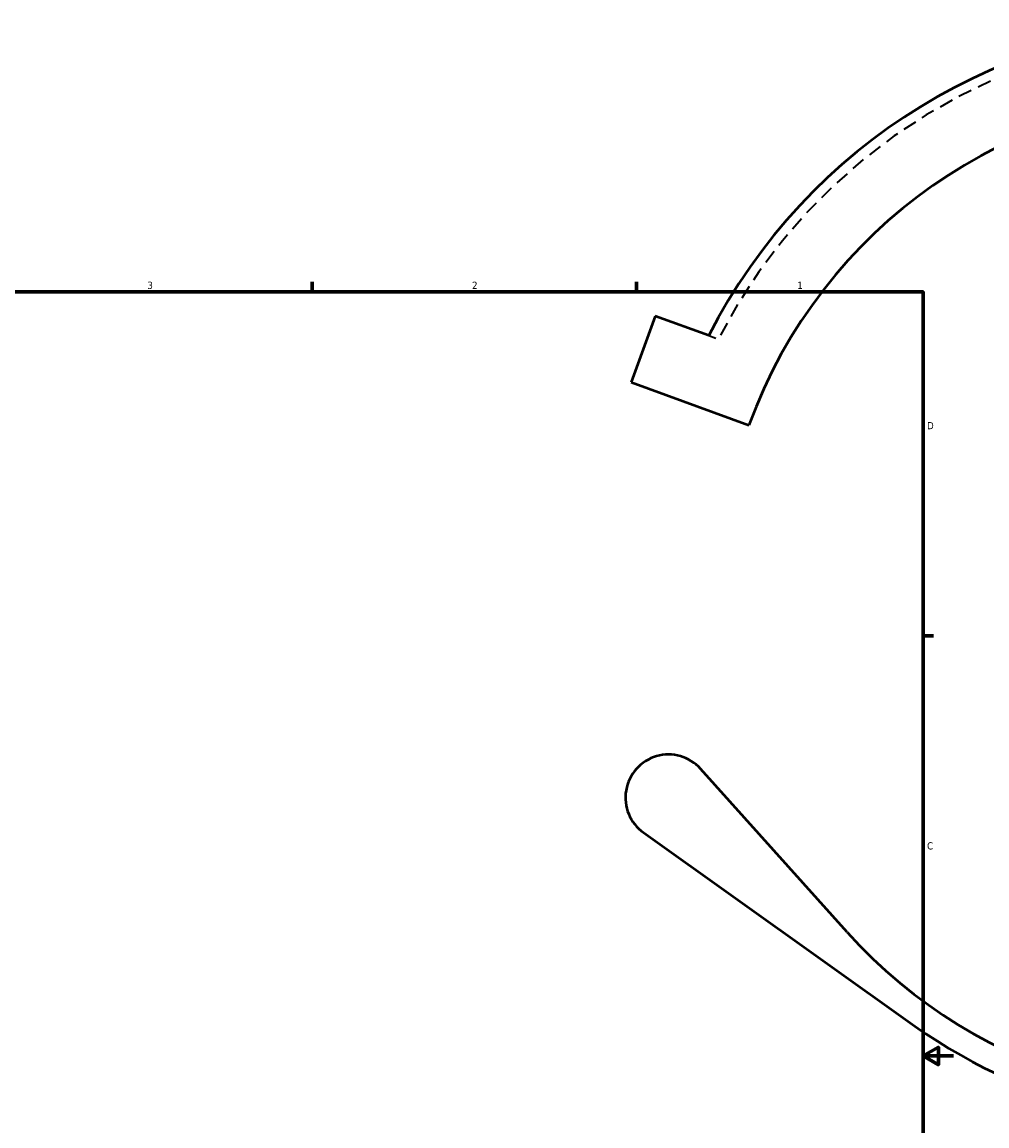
# Model space of a CAD drawing. Header units: inches. Extents: x -11.3 to 54.7, y 0.6 to 56.9.
# Tile 7 of 9: x 21.7 to 34.3, y 10.1 to 24.5. Entities that reach past the tile are written whole.
import ezdxf

# ---------------------------------------------------------------- set-up
doc = ezdxf.new("R2010")
doc.units = ezdxf.units.IN
doc.header["$MEASUREMENT"] = 0
doc.linetypes.add('DASHED', pattern=[0.2067, 0.1654, -0.0413])
for name, color, linetype, lineweight in [('Border (ANSI)', 7, 'Continuous', 70), ('Hidden (ANSI)', 7, 'DASHED', 35), ('Visible (ANSI)', 7, 'Continuous', 50)]:
    doc.layers.add(name, color=color, linetype=linetype, lineweight=lineweight)
doc.styles.add('Note Text (ANSI)', font='tahoma.ttf')

# ---------------------------------------------------------------- blocks, each defined once
blk = doc.blocks.new('Borders Default Border')
at = {"layer": 'Border (ANSI)'}
for p, q in [((25.5, 21), (25.5, 21.134)), ((29.75, 21), (29.75, 21.134)), ((33.5, 16.5), (33.634, 16.5))]:
    blk.add_line(p, q, dxfattribs=at)
at = {"layer": 'Border (ANSI)', "flags": 128}
for points in [[(0.5, 1), (0.5, 21), (33.5, 21), (33.5, 1), (0.5, 1)], [(33.9, 11), (33.5, 11), (33.7, 11.115), (33.7, 10.885), (33.5, 11)]]:
    blk.add_lwpolyline(points, dxfattribs=at)
at = {"layer": 'Border (ANSI)', "color": 5, "true_color": 0x0000ff, "char_height": 0.0945, "attachment_point": 7, "style": 'Note Text (ANSI)'}
for s, insert in [('3', (23.346, 21.038)), ('2', (27.596, 21.04)), ('1', (31.854, 21.04)), ('D', (33.553, 19.203)), ('C', (33.552, 13.701))]:
    blk.add_mtext(s, dxfattribs=dict(at, insert=insert))

msp = doc.modelspace()

# ---------------------------------------------------------------- linework, layer by layer
at = {"layer": 'Hidden (ANSI)', "ltscale": 0.252137}
msp.add_line((30.6939, 20.4283), (30.8183, 20.383), dxfattribs=at)
at = {"layer": 'Hidden (ANSI)', "ltscale": 1.08952}
msp.add_arc((37.3948, 17.0104), 7.3909, 27.14999, 152.85001, dxfattribs=at)
at = {"layer": 'Visible (ANSI)'}
for p, q in [((29.9938, 20.6831), (29.6791, 19.8187)), ((30.6939, 20.4283), (29.9938, 20.6831)), ((29.6791, 19.8187), (31.2202, 19.2578)), ((32.5049, 12.6212), (30.5864, 14.7586)), ((29.8396, 13.923), (33.3901, 11.3922))]:
    msp.add_line(p, q, dxfattribs=at)
for centre, radius, start, end in [((37.3948, 17.0104), 7.5223, 27.02445, 152.97555), ((37.3948, 17.0104), 6.5709, 20, 160), ((37.3948, 17.0104), 6.5709, 221.91053, 353.2328), ((30.1669, 14.382), 0.5637, 41.91053, 234.51856), ((37.3948, 17.0104), 6.8994, 234.51856, 328.53289)]:
    msp.add_arc(centre, radius, start, end, dxfattribs=at)

# ---------------------------------------------------------------- block references
msp.add_blockref('Borders Default Border', (0, 0))

doc.saveas('drawing.dxf')
